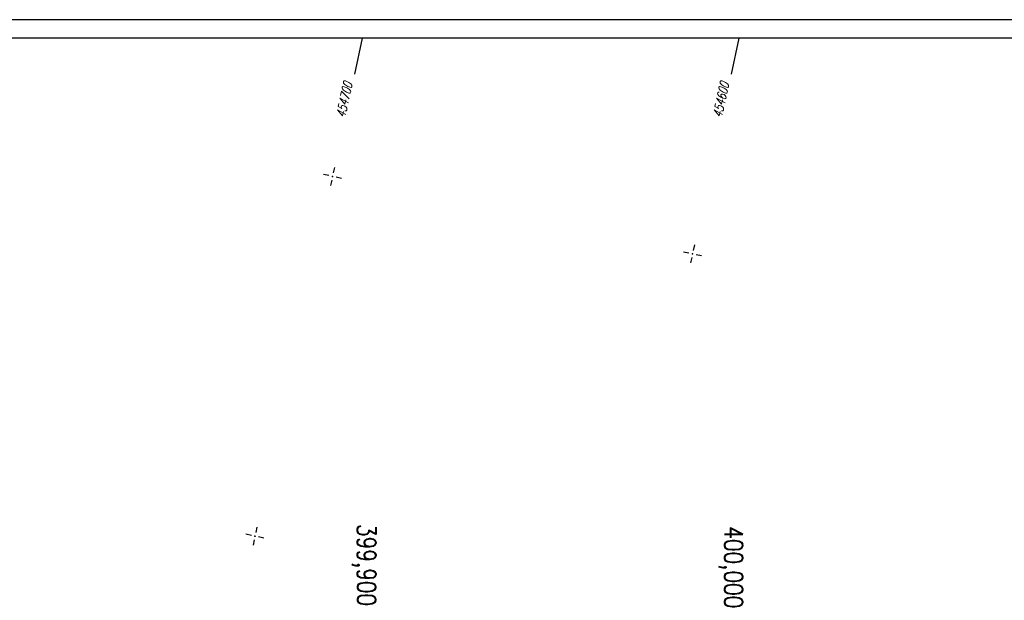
# Model space of a CAD drawing. Extents: x 0 to 1135, y 0 to 420.
# Tile 5 of 28: x 478 to 746, y 262 to 420. Entities that reach past the tile are written whole.
import ezdxf

# ---------------------------------------------------------------- set-up
doc = ezdxf.new("R2010")
doc.units = 0
doc.header["$LTSCALE"] = 2
doc.header["$MEASUREMENT"] = 0
doc.linetypes.add('AUSGEZOGEN', pattern=[0])
doc.linetypes.add('GESTRICHELT', pattern=[0.75, 0.5, -0.25])
doc.layers.get('0').update_dxf_attribs({"linetype": 'AUSGEZOGEN'})
for name, color, linetype in [('HEKTOM', 250, 'GESTRICHELT'), ('NETZ', 250, 'CONTINUOUS'), ('RAHMEN', 250, 'AUSGEZOGEN')]:
    doc.layers.add(name, color=color, linetype=linetype)
doc.styles.add('ROMANS', font='romans.shx', dxfattribs={"width": 0.8})

# ---------------------------------------------------------------- blocks, each defined once
blk = doc.blocks.new('IKR')
at = {"color": 0}
for p, q in [((-2.5, 0), (-1, 0)), ((0, 1), (0, 2.5)), ((1, 0), (2.5, 0)), ((0, -2.5), (0, -1))]:
    blk.add_line(p, q, dxfattribs=at)
blk.add_circle((0, 0), 0.05, dxfattribs=at)
blk.add_point((0, 0), dxfattribs=at)

msp = doc.modelspace()

# ---------------------------------------------------------------- linework, layer by layer
at = {"layer": 'NETZ'}
for p, q in [((571.4, 414.98), (569.29, 405.2)), ((673.69, 414.98), (671.58, 405.2))]:
    msp.add_line(p, q, dxfattribs=at)
at = {"layer": 'RAHMEN'}
msp.add_line((1135, 420), (0, 420), dxfattribs=at)
at = {"layer": 'RAHMEN', "const_width": 0.35}
msp.add_lwpolyline([(25, 5), (1130, 5), (1130, 415), (25, 415), (25, 5)], dxfattribs=at)

# ---------------------------------------------------------------- block references
at = {"layer": 'NETZ', "rotation": 167.8412}
for p in [(563.3, 377.42), (661.06, 356.35), (542.24, 279.66)]:
    msp.add_blockref('IKR', p, dxfattribs=at)

# ---------------------------------------------------------------- texts
at = {"layer": 'HEKTOM', "style": 'ROMANS', "width": 0.8}
for s, p in [('399,900', (570.05, 282.97)), ('400,000', (669.73, 282.35))]:
    msp.add_text(s, height=5, rotation=270, dxfattribs=at).set_placement(p)
at = {"layer": 'NETZ', "style": 'ROMANS', "oblique": 16.6, "width": 0.75}
for s, p in [('454700', (566.71, 393.23)), ('454600', (669, 393.23))]:
    msp.add_text(s, height=2.5, rotation=77.8412, dxfattribs=at).set_placement(p)

doc.saveas('drawing.dxf')
